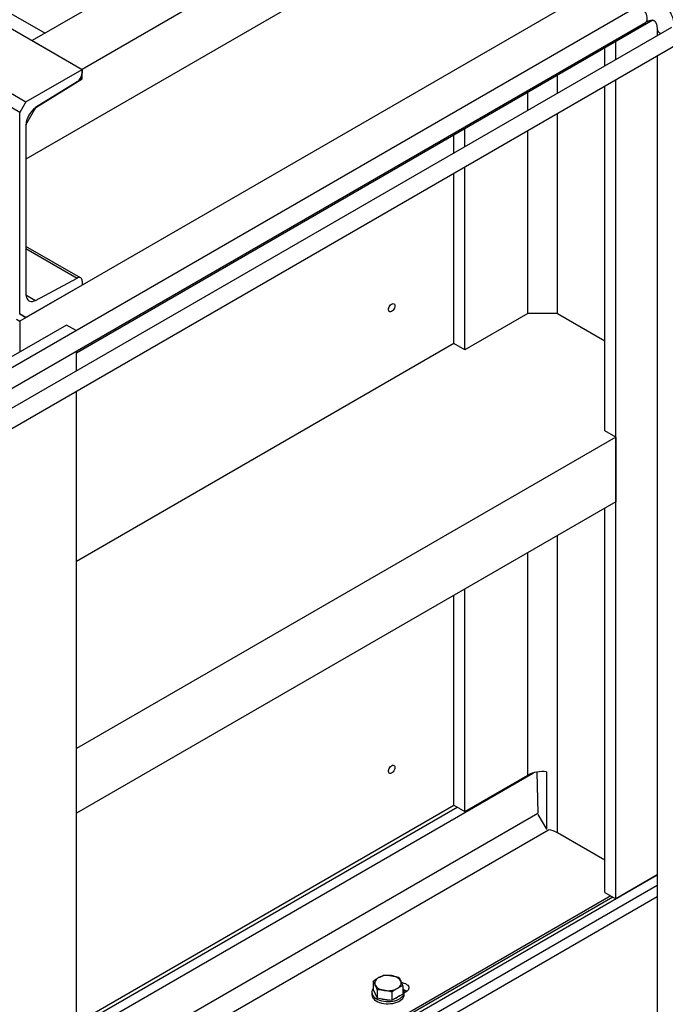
# Model space of a CAD drawing. Header units: millimetres. Extents: x 0 to 25230, y 0 to 17820.
# Tile 205 of 214: x 20864 to 21597, y 9839 to 10957. Entities that reach past the tile are written whole.
import ezdxf

# ---------------------------------------------------------------- set-up
doc = ezdxf.new("R2010")
doc.units = ezdxf.units.MM
doc.linetypes.add('SLD-Sólida', pattern=[0])
doc.layers.add('REFERÊNCIAS', color=9, linetype='SLD-Sólida')

msp = doc.modelspace()

# ---------------------------------------------------------------- linework, layer by layer
at = {"color": 7, "linetype": 'SLD-Sólida', "lineweight": 25, "ltscale": 30}
for p, q in [((21564.2, 10970.9), (20551.9, 10386.5)), ((21603.8, 10948), (20330.9, 10213.2)), ((20561.9, 10369.2), (21574.2, 10953.6)), ((21587.5, 10945.9), (21587.5, 10938.6)), ((21590.4, 10941.8), (21591.8, 10941.1)), ((20340.9, 10195.9), (21613.8, 10930.7)), ((21587.5, 10915.5), (21587.5, 9676.7))]:
    msp.add_line(p, q, dxfattribs=at)
at = {"color": 7, "linetype": 'SLD-Sólida', "lineweight": 25, "ltscale": 30, "flags": 128}
msp.add_lwpolyline([(21574.2, 10953.6), (21574.9, 10954.2), (21575.6, 10955.1), (21576.1, 10956.3), (21576.2, 10957.8), (21576.2, 10959.4), (21575.9, 10961.1), (21575.3, 10962.8), (21574.5, 10964.5), (21573.6, 10966.1), (21572.4, 10967.6), (21571.2, 10968.9), (21569.9, 10970), (21568.5, 10970.8), (21567.2, 10971.2), (21565.9, 10971.4), (21564.8, 10971.2), (21564.2, 10970.9)], dxfattribs=at)
at = {"color": 7, "linetype": 'SLD-Sólida', "lineweight": 25, "ltscale": 900}
msp.add_arc((21592.4, 10946.4), 4.96, 185.472, 246.1078, dxfattribs=at)
at = {"color": 7, "linetype": 'SLD-Sólida', "lineweight": 25, "ltscale": 30}
for points, knots in [([(21607.3, 10949.8), (21607.2, 10950.3), (21607.1, 10952), (21606.6, 10954.6), (21605.8, 10957.8), (21604.7, 10960.8), (21603.3, 10963.6), (21601.7, 10966.1), (21599.9, 10968.4), (21597.8, 10970.4), (21595.6, 10972), (21593.3, 10973.4), (21590.8, 10974.6), (21588.2, 10975.4), (21585.5, 10975.9), (21582.7, 10976.1), (21579.8, 10976.1), (21576.9, 10975.7), (21573.9, 10975.1), (21570.9, 10974.1), (21567.9, 10972.9), (21565.7, 10971.7), (21564.4, 10971), (21564.2, 10970.9)], [0, 0, 0, 0, 0.023111, 0.078515, 0.133455, 0.187583, 0.240593, 0.292306, 0.342709, 0.391937, 0.440231, 0.487893, 0.535251, 0.582548, 0.63011, 0.678254, 0.727251, 0.777306, 0.828518, 0.880859, 0.934173, 0.986306, 1, 1, 1, 1]), ([(21574.2, 10953.6), (21574.5, 10953.8), (21575.4, 10954.3), (21576.9, 10955), (21578.5, 10955.5), (21579.9, 10955.9), (21581.2, 10956.1), (21582.2, 10956.1), (21583.1, 10956), (21583.8, 10955.8), (21584.3, 10955.5), (21584.9, 10955), (21585.4, 10954.4), (21585.9, 10953.6), (21586.4, 10952.5), (21586.9, 10951.2), (21587.2, 10949.6), (21587.4, 10947.8), (21587.5, 10946.5), (21587.5, 10945.9)], [0, 0, 0, 0, 0.029997, 0.086879, 0.143483, 0.200087, 0.257097, 0.315369, 0.376391, 0.442955, 0.52118, 0.597964, 0.661973, 0.720659, 0.776447, 0.835534, 0.893118, 0.95021, 1, 1, 1, 1])]:
    msp.add_open_spline(points, degree=3, knots=knots, dxfattribs=at)
at = {"layer": 'REFERÊNCIAS', "linetype": 'SLD-Sólida', "lineweight": 25, "ltscale": 30}
for p, q in [((16380.6, 13529.2), (20934.4, 10900.3)), ((16317, 13492.4), (20870.7, 10863.6)), ((20863.7, 10851.3), (16309.9, 13480.2)), ((22652.9, 11647.4), (20863.7, 10614.5)), ((21428.6, 11250.9), (20877.8, 10933)), ((21485.1, 11218.3), (20934.4, 10900.3)), ((21525.5, 11176.3), (20870.7, 10798.3)), ((20853.5, 10963.8), (20892.4, 10941.4)), ((21582.5, 10956), (20928, 10578.2)), ((21582.5, 10956), (21540.6, 10931.8)), ((20877.8, 10933), (20934.4, 10900.3)), ((21528.2, 10904.4), (21528.2, 10924.7)), ((21540.6, 10911.6), (21540.6, 10931.8)), ((20870.7, 10863.6), (20934.4, 10900.3)), ((20932.8, 10890.4), (20934.4, 10889.5)), ((20934.4, 10889.5), (20934.4, 10900.3)), ((20934.4, 10900.3), (20934.4, 10895.8)), ((21474.5, 10873.4), (21474.5, 10893.7)), ((20928.9, 10886.1), (20881.6, 10856.8)), ((20882.1, 10857), (20934.4, 10889.5)), ((21528.2, 10489.9), (21528.2, 10881.3)), ((21540.6, 9958.5), (21540.6, 10888.5)), ((21440.5, 10853.8), (21440.5, 10874.1)), ((20870.7, 10863.6), (20863.7, 10851.3)), ((20870.7, 10837.4), (20882.1, 10857)), ((20882, 10857), (20882.1, 10857)), ((20863.7, 10622.7), (20863.7, 10851.3)), ((21474.5, 10623), (21474.5, 10850.3)), ((20870.7, 10837.4), (20870.7, 10798.3)), ((20870.7, 10837.4), (20870.7, 10644.8)), ((21356.7, 10805.4), (21356.7, 10825.7)), ((21369.1, 10812.6), (21369.1, 10832.8)), ((21440.5, 10623), (21440.5, 10830.7)), ((21369.1, 10581.7), (21369.1, 10789.5)), ((21356.7, 10588.9), (21356.7, 10782.3)), ((20932.7, 10663.6), (20870.7, 10699.3)), ((20870.7, 10696.9), (20928.9, 10663.3)), ((20934.4, 10655.4), (20870.7, 10618.6)), ((20881.6, 10638), (20928.9, 10663.3)), ((20934.4, 10659.9), (20934.4, 10655.4)), ((20870.7, 10644.3), (20881.6, 10638)), ((20863.5, 10622.8), (20863.7, 10622.7)), ((20870.7, 10618.6), (20863.5, 10622.8)), ((20863.7, 10622.7), (20870.7, 10618.6)), ((21440.5, 10623), (21369.1, 10581.7)), ((21474.5, 10623), (21440.5, 10623)), ((21474.5, 10623), (21528.2, 10591.9)), ((20860, 10616.6), (20863.7, 10614.5)), ((20863.7, 10614.5), (20863.7, 10579.4)), ((20916.7, 10610), (20810.6, 10548.8)), ((20927.9, 10603.6), (20916.7, 10610)), ((21356.7, 10588.9), (20928, 10341.4)), ((21369.1, 10581.7), (21356.7, 10588.9)), ((20928, 10557.9), (20928, 10580.6)), ((20928, 7450), (20928, 10534.8)), ((21540.6, 10482.7), (21528.2, 10489.9)), ((21540.6, 10482.7), (20928, 10129.1)), ((21540.6, 10482.7), (21540.6, 10409.2)), ((21540.6, 10409.2), (20928, 10055.6)), ((21528.2, 9965.7), (21528.2, 10402.1)), ((21474.5, 10033.4), (21474.5, 10371.1)), ((21440.5, 10098.7), (21440.5, 10351.5)), ((21369.1, 10057.5), (21369.1, 10310.3)), ((21356.7, 10064.6), (21356.7, 10303.1)), ((20928, 9801.8), (21446.9, 10101.4)), ((21369.1, 10057.5), (21440.5, 10098.7)), ((21450.7, 10102.2), (21452, 10055.6)), ((21462, 10102.5), (21462, 10037.3)), ((20928, 9817.2), (21356.7, 10064.6)), ((21356.7, 10064.6), (21369.1, 10057.5)), ((20928, 9813), (21360.3, 10062.6)), ((20928, 9753.1), (21452, 10055.6)), ((21452.1, 10054.3), (21461.9, 10037.4)), ((20928, 9727.4), (21464.2, 10036.9)), ((21528.2, 10002.4), (21474.5, 10033.4)), ((20928, 9604.9), (21587.5, 9985.6)), ((21587.5, 9985.6), (21540.6, 9958.5)), ((21587.5, 9973.5), (20928, 9592.8)), ((21528.2, 9965.7), (21540.6, 9958.5)), ((21535, 9961.7), (20928, 9611.4)), ((20928, 9609), (21537, 9960.6)), ((21587.5, 9960.5), (20928, 9579.8)), ((21265.1, 9864.9), (21265.1, 9855.5)), ((21263.3, 9852.4), (21263.3, 9849.9)), ((21265.1, 9855.5), (21267.3, 9850.7)), ((21267.3, 9850.7), (21269.6, 9845.8)), ((21269.6, 9855.2), (21269.6, 9845.8)), ((21286.3, 9852.6), (21286.3, 9843.2)), ((21292.4, 9846.8), (21298.6, 9850.3)), ((21298.6, 9859.7), (21298.6, 9850.3)), ((21302.3, 9852.8), (21300.3, 9851.6)), ((21300.3, 9849.9), (21300.3, 9852.4)), ((21269.6, 9845.8), (21277.9, 9844.5)), ((21277.9, 9844.5), (21286.3, 9843.2)), ((21286.3, 9843.2), (21292.4, 9846.8))]:
    msp.add_line(p, q, dxfattribs=at)
at = {"layer": 'REFERÊNCIAS', "linetype": 'SLD-Sólida', "lineweight": 25, "ltscale": 30, "flags": 128}
for points in [[(20870.7, 10644.8), (20870.9, 10642.9), (20871.3, 10641.2), (20871.9, 10639.7), (20872.8, 10638.5), (20873.9, 10637.6), (20875.2, 10637), (20876.7, 10636.7), (20878.2, 10636.8), (20879.9, 10637.3), (20881.6, 10638)], [(21289.6, 10631.8), (21289.5, 10630.6), (21289.1, 10629.3), (21288.5, 10628.1), (21287.7, 10627), (21286.8, 10626), (21285.8, 10625.4), (21284.8, 10625.1), (21283.9, 10625.1), (21283.2, 10625.5), (21282.7, 10626.1), (21282.5, 10627.1), (21282.5, 10628.2), (21282.7, 10629.4), (21283.2, 10630.7), (21283.9, 10631.9), (21284.8, 10632.9), (21285.8, 10633.7), (21286.8, 10634.2), (21287.7, 10634.4), (21288.5, 10634.2), (21289.1, 10633.6), (21289.5, 10632.8), (21289.6, 10631.8)], [(21289.6, 10107.6), (21289.5, 10106.4), (21289.1, 10105.1), (21288.5, 10103.9), (21287.7, 10102.7), (21286.8, 10101.8), (21285.8, 10101.2), (21284.8, 10100.9), (21283.9, 10100.9), (21283.2, 10101.2), (21282.7, 10101.9), (21282.5, 10102.9), (21282.5, 10104), (21282.7, 10105.2), (21283.2, 10106.5), (21283.9, 10107.7), (21284.8, 10108.7), (21285.8, 10109.5), (21286.8, 10110), (21287.7, 10110.1), (21288.5, 10109.9), (21289.1, 10109.4), (21289.5, 10108.6), (21289.6, 10107.6)], [(21271.2, 9868.9), (21269.9, 9868.1), (21268.8, 9867.1), (21268, 9866.1), (21267.3, 9865), (21267, 9863.9), (21266.8, 9862.8), (21267, 9861.7), (21267.3, 9860.5)], [(21296.3, 9865), (21295.7, 9866.1), (21294.8, 9867.1), (21293.7, 9868.1), (21292.4, 9868.9), (21291, 9869.7), (21289.3, 9870.3), (21287.6, 9870.8), (21285.7, 9871.1)], [(21292.4, 9856.7), (21293.7, 9857.5), (21294.8, 9858.5), (21295.7, 9859.5), (21296.3, 9860.5), (21296.7, 9861.7), (21296.8, 9862.8), (21296.7, 9863.9), (21296.3, 9865)], [(21297, 9863.5), (21298, 9863.3), (21299.9, 9862.8), (21301.6, 9862.2), (21303, 9861.3), (21304.2, 9860.4), (21305, 9859.3), (21305.4, 9858.2), (21305.5, 9857), (21305.3, 9855.8), (21304.6, 9854.7), (21303.6, 9853.7), (21302.3, 9852.8)], [(21265.1, 9857), (21264.6, 9856.2), (21263.8, 9854.8), (21263.4, 9853.3), (21263.3, 9851.8), (21263.7, 9850.4), (21264.3, 9848.9), (21265.3, 9847.5), (21266.7, 9846.3), (21268.3, 9845.1), (21270.2, 9844.1), (21272.3, 9843.2), (21274.6, 9842.6), (21277, 9842.1), (21279.6, 9841.8), (21282.1, 9841.7), (21284.7, 9841.8), (21287.2, 9842.2), (21289.6, 9842.7), (21291.9, 9843.4), (21294, 9844.3), (21295.8, 9845.4), (21297.3, 9846.6), (21298.6, 9847.9), (21299.5, 9849.3), (21300.1, 9850.7), (21300.3, 9852.2), (21300.2, 9853.7), (21299.7, 9855.2), (21298.9, 9856.6), (21298.6, 9857)], [(21267.3, 9860.5), (21268, 9859.5), (21268.8, 9858.5), (21269.9, 9857.5), (21271.2, 9856.7), (21272.7, 9855.9), (21274.3, 9855.3), (21276.1, 9854.8), (21277.9, 9854.4)], [(21263.3, 9849.9), (21263.3, 9849.4), (21263.7, 9847.9), (21264.3, 9846.5), (21265.3, 9845.1), (21266.7, 9843.8), (21268.3, 9842.7), (21270.2, 9841.6), (21272.3, 9840.8), (21274.6, 9840.1), (21277, 9839.6), (21279.6, 9839.3), (21282.1, 9839.3), (21284.7, 9839.4), (21287.2, 9839.7), (21289.6, 9840.3), (21291.9, 9841), (21294, 9841.9), (21295.8, 9842.9), (21297.3, 9844.1), (21298.6, 9845.4), (21299.5, 9846.8), (21300.1, 9848.3), (21300.3, 9849.8), (21300.3, 9849.9)], [(21292.4, 9846.3), (21290.7, 9845.4), (21289, 9844.8)], [(21295, 9848.3), (21293.9, 9847.3), (21292.4, 9846.3)]]:
    msp.add_lwpolyline(points, dxfattribs=at)
at = {"layer": 'REFERÊNCIAS', "linetype": 'SLD-Sólida', "lineweight": 25, "ltscale": 900}
for centre, radius, start, end in [((20922, 10896.4), 12.4, 303.9489, 357.2983), ((20895.3, 10836.3), 24.5, 123.7468, 177.5005), ((20931, 10660.5), 3.46, 350.3014, 125.9477), ((21457.3, 10066.5), 36.4, 82.6551, 117.5212), ((21459.3, 10005.9), 31.4, 61.2043, 81.1055), ((21281.8, 9848.5), 23, 80.2289, 117.3572), ((21273, 9852.7), 6.17, 189.8634, 219.9336), ((21281.8, 9877.1), 23, 260.2289, 297.3572), ((21296.4, 9843.8), 11.7, 54.8899, 73.4935), ((21296.2, 9843), 12.3, 56.5453, 72.5109), ((21281.7, 9867.2), 23.5, 249.2506, 273.1634)]:
    msp.add_arc(centre, radius, start, end, dxfattribs=at)
at = {"layer": 'REFERÊNCIAS', "linetype": 'SLD-Sólida', "lineweight": 25, "ltscale": 30}
for points, knots in [([(21265.1, 9864.9), (21266.1, 9865.6), (21268.1, 9867.1), (21270.2, 9868.3), (21271.2, 9868.9)], [0, 0, 0, 0, 0.498963, 1, 1, 1, 1]), ([(21267.3, 9860.5), (21267, 9861.3), (21266.2, 9862.9), (21265.5, 9864.2), (21265.1, 9864.9)], [0, 0, 0, 0, 0.498791, 1, 1, 1, 1]), ([(21271.2, 9868.9), (21272.8, 9869.7), (21274.8, 9870.8), (21276.8, 9871.7), (21277.3, 9871.9)], [0, 0, 0, 0, 0.748327, 1, 1, 1, 1]), ([(21277.3, 9871.9), (21278.7, 9871.9), (21281.5, 9871.7), (21284.3, 9871.3), (21285.7, 9871.1)], [0, 0, 0, 0, 0.498963, 1, 1, 1, 1]), ([(21285.7, 9871.1), (21287.1, 9870.9), (21289.9, 9870.4), (21292.7, 9869.7), (21294.1, 9869.3)], [0, 0, 0, 0, 0.498791, 1, 1, 1, 1]), ([(21294.1, 9869.3), (21294.4, 9868.7), (21295.2, 9867.4), (21295.9, 9865.8), (21296.3, 9865)], [0, 0, 0, 0, 0.498963, 1, 1, 1, 1]), ([(21296.3, 9865), (21296.7, 9864.2), (21297.4, 9862.5), (21298.2, 9860.6), (21298.6, 9859.7)], [0, 0, 0, 0, 0.498791, 1, 1, 1, 1]), ([(21269.6, 9855.2), (21269.2, 9856.1), (21268.5, 9858), (21267.7, 9859.7), (21267.3, 9860.5)], [0, 0, 0, 0, 0.498963, 1, 1, 1, 1]), ([(21277.9, 9854.4), (21276.5, 9854.6), (21273.7, 9855), (21271, 9855.1), (21269.6, 9855.2)], [0, 0, 0, 0, 0.498791, 1, 1, 1, 1]), ([(21286.3, 9852.6), (21284.9, 9853), (21282.1, 9853.7), (21279.3, 9854.2), (21277.9, 9854.4)], [0, 0, 0, 0, 0.498963, 1, 1, 1, 1]), ([(21292.4, 9856.7), (21291.4, 9856), (21289.4, 9854.8), (21287.3, 9853.3), (21286.3, 9852.6)], [0, 0, 0, 0, 0.498791, 1, 1, 1, 1]), ([(21298.6, 9859.7), (21298, 9859.5), (21296, 9858.6), (21294, 9857.5), (21292.4, 9856.7)], [0, 0, 0, 0, 0.251673, 1, 1, 1, 1])]:
    msp.add_open_spline(points, degree=3, knots=knots, dxfattribs=at)

doc.saveas('drawing.dxf')
